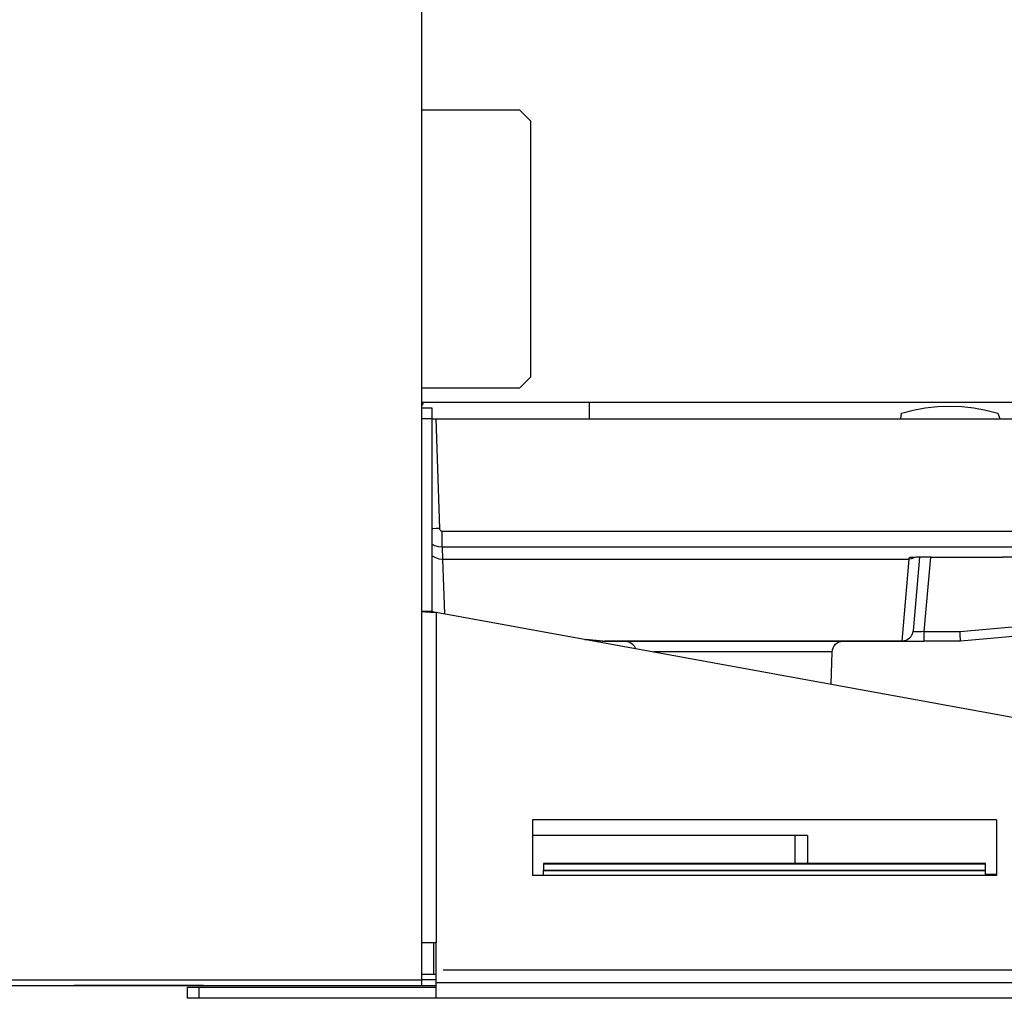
# Model space of a CAD drawing. Header units: millimetres. Extents: x 0 to 39025, y -31299 to 8400.
# Tile 92 of 256: x 17368 to 17546, y -29838 to -29661. Entities that reach past the tile are written whole.
import ezdxf

# ---------------------------------------------------------------- set-up
doc = ezdxf.new("R2010")
doc.units = ezdxf.units.MM
doc.header["$PDSIZE"] = -1
doc.layers.add('DIMENZIJE', color=4, linetype='Continuous')
doc.styles.add('SLDTEXTSTYLE6', font='txt')
doc.dimstyles.new('SLDDIMSTYLE0', dxfattribs={"dimtxt": 3, "dimasz": 3.414889, "dimexe": 0, "dimexo": 0.0625, "dimgap": 0.75, "dimtad": 1, "dimdec": 0, "dimlfac": 20, "dimrnd": 1e-09, "dimzin": 12, "dimdsep": 46, "dimtxsty": 'SLDTEXTSTYLE6', "dimsah": 1, "dimcen": 0.09, "dimadec": 0, "dimazin": 3, "dimtfac": 1, "dimtdec": 0, "dimtofl": 0, "dimtmove": 0, "dimatfit": 3, "dimfxl": 1, "dimfrac": 2, "dimtolj": 1, "dimtzin": 12, "dimarcsym": 0})

# ---------------------------------------------------------------- blocks, each defined once
blk = doc.blocks.new('*U57')
at = {"lineweight": 25}
for points in [[(498.4, 16.45), (498.4, 16.45), (498.4, 557.15), (498.4, 557.15)], [(516.1, 173.8), (516.1, 173.8), (498.4, 173.8), (498.4, 173.8)], [(518.1, 171.79), (518.1, 171.79), (516.1, 173.8), (516.1, 173.8)], [(518.1, 125.55), (518.1, 125.55), (518.1, 171.79), (518.1, 171.79)], [(516.1, 123.55), (516.1, 123.55), (518.1, 125.55), (518.1, 125.55)], [(498.4, 123.55), (498.4, 123.55), (516.1, 123.55), (516.1, 123.55)], [(498.4, 120.93), (498.4, 120.93), (653.15, 120.93), (653.15, 120.93)], [(498.4, 119.92), (498.4, 119.92), (500.2, 119.92), (500.2, 119.92)], [(498.6, 120.94), (498.6, 120.94), (498.6, 120.73), (498.6, 120.73)], [(500.2, 119.92), (500.2, 119.92), (500.2, 117.91), (500.2, 117.91)], [(528.65, 120.93), (528.65, 120.93), (528.65, 117.91), (528.65, 117.91)], [(500.2, 117.91), (500.2, 117.91), (498.4, 117.91), (498.4, 117.91)], [(500.2, 117.91), (500.2, 117.91), (500.2, 83.07), (500.2, 83.07)], [(500.9, 117.91), (500.9, 117.91), (501.58, 98.09), (501.58, 98.09)], [(500.9, 117.91), (500.9, 117.91), (644.5, 117.91), (644.5, 117.91)], [(502.67, 117.91), (502.67, 117.91), (503.4, 117.94), (503.4, 117.94)], [(503.4, 117.91), (503.4, 117.91), (503.4, 117.94), (503.4, 117.94)], [(585.11, 117.91), (585.11, 117.91), (585.21, 118.94), (585.21, 118.94)], [(602.63, 118.94), (602.63, 118.94), (603, 117.91), (603, 117.91)], [(502.09, 97.61), (502.09, 97.61), (643.32, 97.61), (643.32, 97.61)], [(643.32, 94.7), (643.32, 94.7), (502.09, 94.7), (502.09, 94.7)], [(502.09, 94.7), (502.09, 94.7), (502.16, 92.56), (502.16, 92.56)], [(586.6, 92.56), (586.6, 92.56), (586.62, 92.81), (586.62, 92.81)], [(586.96, 92.84), (586.96, 92.84), (586.62, 92.81), (586.62, 92.81)], [(588.46, 92.9), (588.46, 92.9), (587.3, 79.55), (587.3, 79.55)], [(590.45, 92.92), (590.45, 92.92), (589.27, 79.44), (589.27, 79.44)], [(590.62, 92.92), (590.62, 92.92), (603.47, 92.92), (603.47, 92.92)], [(590.62, 92.92), (590.62, 92.92), (603.47, 92.92), (603.47, 92.92)], [(590.62, 92.92), (590.62, 92.92), (590.62, 92.92), (590.62, 92.92)], [(603.47, 92.92), (603.47, 92.92), (603.47, 92.92), (603.47, 92.92)], [(502.16, 92.56), (502.16, 92.56), (586.6, 92.56), (586.6, 92.56)], [(502.16, 92.56), (502.16, 92.56), (502.16, 92.56), (502.16, 92.56)], [(502.16, 92.56), (502.16, 92.56), (502.51, 82.65), (502.51, 82.65)], [(585.31, 77.71), (585.31, 77.71), (586.6, 92.56), (586.6, 92.56)], [(586.6, 92.56), (586.6, 92.56), (586.6, 92.56), (586.6, 92.56)], [(500.2, 83.07), (500.2, 83.07), (498.4, 83.07), (498.4, 83.07)], [(501, 82.93), (501, 82.93), (501, 23.14), (501, 23.14)], [(501, 82.93), (501, 82.93), (652.65, 55.3), (652.65, 55.3)], [(595.81, 79.44), (595.81, 79.44), (608.65, 80.57), (608.65, 80.57)], [(589.27, 79.44), (589.27, 79.44), (595.81, 79.44), (595.81, 79.44)], [(608.82, 78.85), (608.82, 78.85), (595.9, 77.71), (595.9, 77.71)], [(527.92, 78.02), (527.92, 78.02), (531.45, 77.71), (531.45, 77.71)], [(531.15, 77.73), (531.15, 77.73), (528.1, 77.99), (528.1, 77.99)], [(531.45, 77.71), (531.45, 77.71), (585.31, 77.71), (585.31, 77.71)], [(531.45, 77.71), (531.45, 77.71), (531.45, 77.71), (531.45, 77.71)], [(585.31, 77.71), (585.31, 77.71), (531.45, 77.71), (531.45, 77.71)], [(585.31, 77.71), (585.31, 77.71), (585.31, 77.71), (585.31, 77.71)], [(595.9, 77.71), (595.9, 77.71), (589.27, 77.71), (589.27, 77.71)], [(572.5, 69.9), (572.5, 69.9), (572.65, 75.75), (572.65, 75.75)], [(602.4, 45.36), (602.4, 45.36), (518.4, 45.36), (518.4, 45.36)], [(518.4, 45.36), (518.4, 45.36), (518.4, 35.31), (518.4, 35.31)], [(602.4, 45.36), (602.4, 45.36), (602.4, 35.31), (602.4, 35.31)], [(565.9, 42.53), (565.9, 42.53), (518.4, 42.53), (518.4, 42.53)], [(565.9, 42.53), (565.9, 42.53), (565.9, 37.5), (565.9, 37.5)], [(568.2, 42.53), (568.2, 42.53), (568.2, 37.5), (568.2, 37.5)], [(600.4, 37.5), (600.4, 37.5), (520.4, 37.5), (520.4, 37.5)], [(600.4, 37.37), (600.4, 37.37), (520.4, 37.37), (520.4, 37.37)], [(520.4, 37.37), (520.4, 37.37), (520.4, 36.21), (520.4, 36.21)], [(600.4, 36.21), (600.4, 36.21), (520.4, 36.21), (520.4, 36.21)], [(520.4, 36.2), (520.4, 36.2), (600.4, 36.2), (600.4, 36.2)], [(520.4, 35.31), (520.4, 35.31), (520.4, 36.2), (520.4, 36.2)], [(600.4, 36.21), (600.4, 36.21), (600.4, 37.37), (600.4, 37.37)], [(600.4, 35.31), (600.4, 35.31), (600.4, 36.2), (600.4, 36.2)], [(602.4, 35.31), (602.4, 35.31), (518.4, 35.31), (518.4, 35.31)], [(602.4, 35.5), (602.4, 35.5), (600.4, 35.5), (600.4, 35.5)], [(500.5, 23.14), (500.5, 23.14), (500.5, 17.4), (500.5, 17.4)], [(501, 15.89), (501, 15.89), (501, 23.14), (501, 23.14)], [(2, 16.45), (2, 16.45), (498.4, 16.45), (498.4, 16.45)], [(501, 16.45), (501, 16.45), (498.4, 16.45), (498.4, 16.45)], [(501, 17.4), (501, 17.4), (500.5, 17.4), (500.5, 17.4)], [(2, 15.39), (2, 15.39), (498.4, 15.39), (498.4, 15.39)], [(64.16, 15.39), (64.16, 15.39), (492.6, 15.39), (492.6, 15.39)], [(456, 13.08), (456, 13.08), (456, 15.09), (456, 15.09)], [(456, 15.09), (456, 15.09), (458, 15.09), (458, 15.09)], [(458, 15.09), (458, 15.09), (458, 13.08), (458, 13.08)], [(458, 15.09), (458, 15.09), (501, 15.09), (501, 15.09)], [(492.6, 15.39), (492.6, 15.39), (495.1, 15.39), (495.1, 15.39)], [(498.4, 15.39), (498.4, 15.39), (501, 15.39), (501, 15.39)], [(652.65, 15.89), (652.65, 15.89), (501, 15.89), (501, 15.89)], [(458, 13.08), (458, 13.08), (456, 13.08), (456, 13.08)], [(501, 13.08), (501, 13.08), (458, 13.08), (458, 13.08)], [(652.65, 13.08), (652.65, 13.08), (501, 13.08), (501, 13.08)]]:
    blk.add_open_spline(points, degree=3, dxfattribs=at)
for points, knots in [([(498.4, 120.33), (498.4, 120.33), (498.45, 120.38), (498.45, 120.38), (498.45, 120.38), (498.52, 120.45), (498.52, 120.45), (498.52, 120.45), (498.56, 120.54), (498.56, 120.54), (498.56, 120.54), (498.59, 120.63), (498.59, 120.63), (498.59, 120.63), (498.6, 120.73), (498.6, 120.73)], [0, 0, 0, 0, 1, 1, 1, 2, 2, 2, 3, 3, 3, 4, 4, 4, 5, 5, 5, 5]), ([(585.21, 118.94), (585.21, 118.94), (587.34, 119.5), (587.34, 119.5), (587.34, 119.5), (589.52, 119.91), (589.52, 119.91), (589.52, 119.91), (591.71, 120.16), (591.71, 120.16), (591.71, 120.16), (593.92, 120.24), (593.92, 120.24), (593.92, 120.24), (596.13, 120.16), (596.13, 120.16), (596.13, 120.16), (598.32, 119.91), (598.32, 119.91), (598.32, 119.91), (600.5, 119.5), (600.5, 119.5), (600.5, 119.5), (602.63, 118.94), (602.63, 118.94)], [0, 0, 0, 0, 1, 1, 1, 2, 2, 2, 3, 3, 3, 4, 4, 4, 5, 5, 5, 6, 6, 6, 7, 7, 7, 8, 8, 8, 8]), ([(500.2, 117.91), (500.2, 117.91), (500.31, 117.91), (500.31, 117.91), (500.31, 117.91), (500.9, 117.91), (500.9, 117.91)], [0, 0, 0, 0, 1, 1, 1, 2, 2, 2, 2]), ([(594.33, 117.91), (594.33, 117.91), (594.57, 117.93), (594.57, 117.93), (594.57, 117.93), (595.5, 117.91), (595.5, 117.91)], [0, 0, 0, 0, 1, 1, 1, 2, 2, 2, 2]), ([(501.58, 98.09), (501.58, 98.09), (501.01, 98.08), (501.01, 98.08), (501.01, 98.08), (500.44, 98.06), (500.44, 98.06), (500.44, 98.06), (500.2, 98.06), (500.2, 98.06)], [0, 0, 0, 0, 1, 1, 1, 2, 2, 2, 3, 3, 3, 3]), ([(501.58, 98.09), (501.58, 98.09), (501.6, 98), (501.6, 98), (501.6, 98), (501.63, 97.91), (501.63, 97.91), (501.63, 97.91), (501.68, 97.82), (501.68, 97.82), (501.68, 97.82), (501.74, 97.75), (501.74, 97.75), (501.74, 97.75), (501.82, 97.69), (501.82, 97.69), (501.82, 97.69), (501.9, 97.65), (501.9, 97.65), (501.9, 97.65), (501.99, 97.62), (501.99, 97.62), (501.99, 97.62), (502.09, 97.61), (502.09, 97.61)], [0, 0, 0, 0, 1, 1, 1, 2, 2, 2, 3, 3, 3, 4, 4, 4, 5, 5, 5, 6, 6, 6, 7, 7, 7, 8, 8, 8, 8]), ([(502.09, 94.7), (502.09, 94.7), (502.09, 94.77), (502.09, 94.77), (502.09, 94.77), (502.09, 94.94), (502.09, 94.94), (502.09, 94.94), (502.09, 95.21), (502.09, 95.21), (502.09, 95.21), (502.09, 95.58), (502.09, 95.58), (502.09, 95.58), (502.09, 96.01), (502.09, 96.01), (502.09, 96.01), (502.09, 96.5), (502.09, 96.5), (502.09, 96.5), (502.09, 97.04), (502.09, 97.04), (502.09, 97.04), (502.09, 97.61), (502.09, 97.61)], [0, 0, 0, 0, 1, 1, 1, 2, 2, 2, 3, 3, 3, 4, 4, 4, 5, 5, 5, 6, 6, 6, 7, 7, 7, 8, 8, 8, 8]), ([(502.09, 94.7), (502.09, 94.7), (501.42, 94.77), (501.42, 94.77), (501.42, 94.77), (500.77, 94.96), (500.77, 94.96), (500.77, 94.96), (500.2, 95.26), (500.2, 95.26)], [0, 0, 0, 0, 1, 1, 1, 2, 2, 2, 3, 3, 3, 3]), ([(500.2, 93.16), (500.2, 93.16), (500.26, 93.13), (500.26, 93.13), (500.26, 93.13), (500.85, 92.82), (500.85, 92.82), (500.85, 92.82), (501.49, 92.63), (501.49, 92.63), (501.49, 92.63), (502.16, 92.56), (502.16, 92.56)], [0, 0, 0, 0, 1, 1, 1, 2, 2, 2, 3, 3, 3, 4, 4, 4, 4]), ([(587.69, 92.88), (587.69, 92.88), (587.65, 92.86), (587.65, 92.86), (587.65, 92.86), (587.32, 92.7), (587.32, 92.7), (587.32, 92.7), (586.97, 92.6), (586.97, 92.6), (586.97, 92.6), (586.6, 92.56), (586.6, 92.56)], [0, 0, 0, 0, 1, 1, 1, 2, 2, 2, 3, 3, 3, 4, 4, 4, 4]), ([(587.44, 92.87), (587.44, 92.87), (587.29, 92.87), (587.29, 92.87), (587.29, 92.87), (586.93, 92.85), (586.93, 92.85), (586.93, 92.85), (586.7, 92.83), (586.7, 92.83), (586.7, 92.83), (586.62, 92.81), (586.62, 92.81)], [0, 0, 0, 0, 1, 1, 1, 2, 2, 2, 3, 3, 3, 4, 4, 4, 4]), ([(586.95, 92.85), (586.95, 92.85), (586.98, 92.85), (586.98, 92.85), (586.98, 92.85), (587.15, 92.86), (587.15, 92.86), (587.15, 92.86), (587.52, 92.87), (587.52, 92.87)], [0, 0, 0, 0, 1, 1, 1, 2, 2, 2, 3, 3, 3, 3]), ([(590.62, 92.92), (590.62, 92.92), (589.84, 92.92), (589.84, 92.92), (589.84, 92.92), (589.09, 92.91), (589.09, 92.91), (589.09, 92.91), (588.4, 92.9), (588.4, 92.9), (588.4, 92.9), (587.8, 92.89), (587.8, 92.89), (587.8, 92.89), (587.44, 92.87), (587.44, 92.87)], [0, 0, 0, 0, 1, 1, 1, 2, 2, 2, 3, 3, 3, 4, 4, 4, 5, 5, 5, 5]), ([(606.73, 92.88), (606.73, 92.88), (606.41, 92.89), (606.41, 92.89), (606.41, 92.89), (605.78, 92.9), (605.78, 92.9), (605.78, 92.9), (605.07, 92.91), (605.07, 92.91), (605.07, 92.91), (604.28, 92.92), (604.28, 92.92), (604.28, 92.92), (603.47, 92.92), (603.47, 92.92)], [0, 0, 0, 0, 1, 1, 1, 2, 2, 2, 3, 3, 3, 4, 4, 4, 5, 5, 5, 5]), ([(498.4, 83.07), (498.4, 83.07), (498.42, 83.07), (498.42, 83.07), (498.42, 83.07), (498.67, 83.05), (498.67, 83.05), (498.67, 83.05), (499.02, 83.03), (499.02, 83.03), (499.02, 83.03), (499.45, 83.01), (499.45, 83.01), (499.45, 83.01), (499.93, 82.98), (499.93, 82.98), (499.93, 82.98), (500.46, 82.96), (500.46, 82.96), (500.46, 82.96), (501, 82.93), (501, 82.93)], [0, 0, 0, 0, 1, 1, 1, 2, 2, 2, 3, 3, 3, 4, 4, 4, 5, 5, 5, 6, 6, 6, 7, 7, 7, 7]), ([(500.2, 83.07), (500.2, 83.07), (500.22, 83.07), (500.22, 83.07), (500.22, 83.07), (500.27, 83.07), (500.27, 83.07), (500.27, 83.07), (500.34, 83.05), (500.34, 83.05), (500.34, 83.05), (500.43, 83.03), (500.43, 83.03), (500.43, 83.03), (500.55, 83.01), (500.55, 83.01), (500.55, 83.01), (500.7, 82.98), (500.7, 82.98), (500.7, 82.98), (500.84, 82.96), (500.84, 82.96), (500.84, 82.96), (501, 82.93), (501, 82.93)], [0, 0, 0, 0, 1, 1, 1, 2, 2, 2, 3, 3, 3, 4, 4, 4, 5, 5, 5, 6, 6, 6, 7, 7, 7, 8, 8, 8, 8]), ([(587.3, 79.55), (587.3, 79.55), (587.23, 79.18), (587.23, 79.18), (587.23, 79.18), (587.1, 78.83), (587.1, 78.83), (587.1, 78.83), (586.91, 78.51), (586.91, 78.51), (586.91, 78.51), (586.66, 78.24), (586.66, 78.24), (586.66, 78.24), (586.36, 78.02), (586.36, 78.02), (586.36, 78.02), (586.03, 77.85), (586.03, 77.85), (586.03, 77.85), (585.67, 77.75), (585.67, 77.75), (585.67, 77.75), (585.31, 77.71), (585.31, 77.71)], [0, 0, 0, 0, 1, 1, 1, 2, 2, 2, 3, 3, 3, 4, 4, 4, 5, 5, 5, 6, 6, 6, 7, 7, 7, 8, 8, 8, 8]), ([(587.3, 79.54), (587.3, 79.54), (587.23, 79.18), (587.23, 79.18), (587.23, 79.18), (587.1, 78.83), (587.1, 78.83), (587.1, 78.83), (586.91, 78.51), (586.91, 78.51), (586.91, 78.51), (586.66, 78.24), (586.66, 78.24), (586.66, 78.24), (586.36, 78.01), (586.36, 78.01), (586.36, 78.01), (586.03, 77.85), (586.03, 77.85), (586.03, 77.85), (585.67, 77.75), (585.67, 77.75), (585.67, 77.75), (585.31, 77.71), (585.31, 77.71)], [0, 0, 0, 0, 1, 1, 1, 2, 2, 2, 3, 3, 3, 4, 4, 4, 5, 5, 5, 6, 6, 6, 7, 7, 7, 8, 8, 8, 8]), ([(589.27, 79.44), (589.27, 79.44), (588.88, 79.41), (588.88, 79.41), (588.88, 79.41), (588.51, 79.39), (588.51, 79.39), (588.51, 79.39), (588.16, 79.39), (588.16, 79.39), (588.16, 79.39), (587.87, 79.4), (587.87, 79.4), (587.87, 79.4), (587.62, 79.42), (587.62, 79.42), (587.62, 79.42), (587.44, 79.45), (587.44, 79.45), (587.44, 79.45), (587.33, 79.49), (587.33, 79.49), (587.33, 79.49), (587.3, 79.54), (587.3, 79.54)], [0, 0, 0, 0, 1, 1, 1, 2, 2, 2, 3, 3, 3, 4, 4, 4, 5, 5, 5, 6, 6, 6, 7, 7, 7, 8, 8, 8, 8]), ([(589.27, 79.44), (589.27, 79.44), (589.27, 79.09), (589.27, 79.09), (589.27, 79.09), (589.27, 78.76), (589.27, 78.76), (589.27, 78.76), (589.27, 78.46), (589.27, 78.46), (589.27, 78.46), (589.27, 78.2), (589.27, 78.2), (589.27, 78.2), (589.27, 78), (589.27, 78), (589.27, 78), (589.27, 77.84), (589.27, 77.84), (589.27, 77.84), (589.27, 77.74), (589.27, 77.74), (589.27, 77.74), (589.27, 77.71), (589.27, 77.71)], [0, 0, 0, 0, 1, 1, 1, 2, 2, 2, 3, 3, 3, 4, 4, 4, 5, 5, 5, 6, 6, 6, 7, 7, 7, 8, 8, 8, 8]), ([(595.9, 77.71), (595.9, 77.71), (595.9, 77.74), (595.9, 77.74), (595.9, 77.74), (595.89, 77.84), (595.89, 77.84), (595.89, 77.84), (595.88, 78), (595.88, 78), (595.88, 78), (595.87, 78.2), (595.87, 78.2), (595.87, 78.2), (595.86, 78.46), (595.86, 78.46), (595.86, 78.46), (595.85, 78.76), (595.85, 78.76), (595.85, 78.76), (595.83, 79.09), (595.83, 79.09), (595.83, 79.09), (595.81, 79.44), (595.81, 79.44)], [0, 0, 0, 0, 1, 1, 1, 2, 2, 2, 3, 3, 3, 4, 4, 4, 5, 5, 5, 6, 6, 6, 7, 7, 7, 8, 8, 8, 8]), ([(531.15, 77.73), (531.15, 77.73), (531.18, 77.72), (531.18, 77.72), (531.18, 77.72), (531.22, 77.72), (531.22, 77.72), (531.22, 77.72), (531.26, 77.72), (531.26, 77.72), (531.26, 77.72), (531.3, 77.71), (531.3, 77.71), (531.3, 77.71), (531.34, 77.71), (531.34, 77.71), (531.34, 77.71), (531.37, 77.71), (531.37, 77.71), (531.37, 77.71), (531.42, 77.71), (531.42, 77.71), (531.42, 77.71), (531.45, 77.71), (531.45, 77.71)], [0, 0, 0, 0, 1, 1, 1, 2, 2, 2, 3, 3, 3, 4, 4, 4, 5, 5, 5, 6, 6, 6, 7, 7, 7, 8, 8, 8, 8]), ([(531.15, 77.73), (531.15, 77.73), (531.18, 77.72), (531.18, 77.72), (531.18, 77.72), (531.22, 77.72), (531.22, 77.72), (531.22, 77.72), (531.26, 77.71), (531.26, 77.71), (531.26, 77.71), (531.3, 77.71), (531.3, 77.71), (531.3, 77.71), (531.34, 77.71), (531.34, 77.71), (531.34, 77.71), (531.37, 77.71), (531.37, 77.71), (531.37, 77.71), (531.42, 77.71), (531.42, 77.71), (531.42, 77.71), (531.45, 77.71), (531.45, 77.71)], [0, 0, 0, 0, 1, 1, 1, 2, 2, 2, 3, 3, 3, 4, 4, 4, 5, 5, 5, 6, 6, 6, 7, 7, 7, 8, 8, 8, 8]), ([(535.15, 77.71), (535.15, 77.71), (535.54, 77.67), (535.54, 77.67), (535.54, 77.67), (535.9, 77.56), (535.9, 77.56), (535.9, 77.56), (536.25, 77.38), (536.25, 77.38), (536.25, 77.38), (536.54, 77.14), (536.54, 77.14), (536.54, 77.14), (536.8, 76.85), (536.8, 76.85), (536.8, 76.85), (536.98, 76.51), (536.98, 76.51), (536.98, 76.51), (537.04, 76.36), (537.04, 76.36)], [0, 0, 0, 0, 1, 1, 1, 2, 2, 2, 3, 3, 3, 4, 4, 4, 5, 5, 5, 6, 6, 6, 7, 7, 7, 7]), ([(572.65, 75.75), (572.65, 75.75), (572.7, 76.14), (572.7, 76.14), (572.7, 76.14), (572.82, 76.51), (572.82, 76.51), (572.82, 76.51), (573.01, 76.85), (573.01, 76.85), (573.01, 76.85), (573.25, 77.14), (573.25, 77.14), (573.25, 77.14), (573.55, 77.38), (573.55, 77.38), (573.55, 77.38), (573.9, 77.56), (573.9, 77.56), (573.9, 77.56), (574.26, 77.67), (574.26, 77.67), (574.26, 77.67), (574.65, 77.71), (574.65, 77.71)], [0, 0, 0, 0, 1, 1, 1, 2, 2, 2, 3, 3, 3, 4, 4, 4, 5, 5, 5, 6, 6, 6, 7, 7, 7, 8, 8, 8, 8]), ([(585.31, 77.71), (585.31, 77.71), (585.38, 77.71), (585.38, 77.71), (585.38, 77.71), (585.61, 77.71), (585.61, 77.71), (585.61, 77.71), (585.98, 77.71), (585.98, 77.71), (585.98, 77.71), (586.46, 77.71), (586.46, 77.71), (586.46, 77.71), (587.06, 77.71), (587.06, 77.71), (587.06, 77.71), (587.75, 77.71), (587.75, 77.71), (587.75, 77.71), (588.49, 77.71), (588.49, 77.71), (588.49, 77.71), (589.27, 77.71), (589.27, 77.71)], [0, 0, 0, 0, 1, 1, 1, 2, 2, 2, 3, 3, 3, 4, 4, 4, 5, 5, 5, 6, 6, 6, 7, 7, 7, 8, 8, 8, 8]), ([(554.9, 75.75), (554.9, 75.75), (552.38, 75.75), (552.38, 75.75), (552.38, 75.75), (549.9, 75.75), (549.9, 75.75), (549.9, 75.75), (547.53, 75.75), (547.53, 75.75), (547.53, 75.75), (545.31, 75.75), (545.31, 75.75), (545.31, 75.75), (543.28, 75.75), (543.28, 75.75), (543.28, 75.75), (541.49, 75.75), (541.49, 75.75), (541.49, 75.75), (540.38, 75.75), (540.38, 75.75)], [0, 0, 0, 0, 1, 1, 1, 2, 2, 2, 3, 3, 3, 4, 4, 4, 5, 5, 5, 6, 6, 6, 7, 7, 7, 7]), ([(572.65, 75.75), (572.65, 75.75), (572.47, 75.75), (572.47, 75.75), (572.47, 75.75), (571.93, 75.75), (571.93, 75.75), (571.93, 75.75), (571.05, 75.75), (571.05, 75.75), (571.05, 75.75), (569.83, 75.75), (569.83, 75.75), (569.83, 75.75), (568.32, 75.75), (568.32, 75.75), (568.32, 75.75), (566.52, 75.75), (566.52, 75.75), (566.52, 75.75), (564.5, 75.75), (564.5, 75.75), (564.5, 75.75), (562.28, 75.75), (562.28, 75.75), (562.28, 75.75), (559.9, 75.75), (559.9, 75.75), (559.9, 75.75), (557.43, 75.75), (557.43, 75.75), (557.43, 75.75), (554.9, 75.75), (554.9, 75.75)], [0, 0, 0, 0, 1, 1, 1, 2, 2, 2, 3, 3, 3, 4, 4, 4, 5, 5, 5, 6, 6, 6, 7, 7, 7, 8, 8, 8, 9, 9, 9, 10, 10, 10, 11, 11, 11, 11]), ([(568.2, 42.53), (568.2, 42.53), (568.15, 42.53), (568.15, 42.53), (568.15, 42.53), (568.03, 42.53), (568.03, 42.53), (568.03, 42.53), (567.81, 42.53), (567.81, 42.53), (567.81, 42.53), (567.53, 42.53), (567.53, 42.53), (567.53, 42.53), (567.18, 42.53), (567.18, 42.53), (567.18, 42.53), (566.78, 42.53), (566.78, 42.53), (566.78, 42.53), (566.35, 42.53), (566.35, 42.53), (566.35, 42.53), (565.9, 42.53), (565.9, 42.53)], [0, 0, 0, 0, 1, 1, 1, 2, 2, 2, 3, 3, 3, 4, 4, 4, 5, 5, 5, 6, 6, 6, 7, 7, 7, 8, 8, 8, 8]), ([(520.4, 37.5), (520.4, 37.5), (520.4, 37.5), (520.4, 37.5), (520.4, 37.5), (520.4, 37.46), (520.4, 37.46), (520.4, 37.46), (520.4, 37.37), (520.4, 37.37)], [0, 0, 0, 0, 1, 1, 1, 2, 2, 2, 3, 3, 3, 3]), ([(600.4, 37.37), (600.4, 37.37), (600.4, 37.46), (600.4, 37.46), (600.4, 37.46), (600.4, 37.5), (600.4, 37.5)], [0, 0, 0, 0, 1, 1, 1, 2, 2, 2, 2]), ([(501, 23.14), (501, 23.14), (500.46, 23.14), (500.46, 23.14), (500.46, 23.14), (499.93, 23.14), (499.93, 23.14), (499.93, 23.14), (499.45, 23.14), (499.45, 23.14), (499.45, 23.14), (499.02, 23.14), (499.02, 23.14), (499.02, 23.14), (498.67, 23.14), (498.67, 23.14), (498.67, 23.14), (498.42, 23.14), (498.42, 23.14), (498.42, 23.14), (498.4, 23.14), (498.4, 23.14)], [0, 0, 0, 0, 1, 1, 1, 2, 2, 2, 3, 3, 3, 4, 4, 4, 5, 5, 5, 6, 6, 6, 7, 7, 7, 7]), ([(500.5, 17.4), (500.5, 17.4), (500.05, 17.4), (500.05, 17.4), (500.05, 17.4), (499.62, 17.4), (499.62, 17.4), (499.62, 17.4), (499.22, 17.4), (499.22, 17.4), (499.22, 17.4), (498.88, 17.4), (498.88, 17.4), (498.88, 17.4), (498.59, 17.4), (498.59, 17.4), (498.59, 17.4), (498.4, 17.4), (498.4, 17.4)], [0, 0, 0, 0, 1, 1, 1, 2, 2, 2, 3, 3, 3, 4, 4, 4, 5, 5, 5, 6, 6, 6, 6]), ([(498.4, 15.39), (498.4, 15.39), (498.4, 15.48), (498.4, 15.48), (498.4, 15.48), (498.4, 15.7), (498.4, 15.7), (498.4, 15.7), (498.4, 16.04), (498.4, 16.04), (498.4, 16.04), (498.4, 16.45), (498.4, 16.45)], [0, 0, 0, 0, 1, 1, 1, 2, 2, 2, 3, 3, 3, 4, 4, 4, 4]), ([(458.85, 15.38), (458.85, 15.38), (458.67, 15.38), (458.67, 15.38), (458.67, 15.38), (458.13, 15.38), (458.13, 15.38), (458.13, 15.38), (457.24, 15.38), (457.24, 15.38), (457.24, 15.38), (456.03, 15.38), (456.03, 15.38), (456.03, 15.38), (454.53, 15.38), (454.53, 15.38), (454.53, 15.38), (452.77, 15.38), (452.77, 15.38), (452.77, 15.38), (450.8, 15.38), (450.8, 15.38), (450.8, 15.38), (448.66, 15.38), (448.66, 15.38), (448.66, 15.38), (446.41, 15.38), (446.41, 15.38), (446.41, 15.38), (444.1, 15.38), (444.1, 15.38), (444.1, 15.38), (441.8, 15.38), (441.8, 15.38), (441.8, 15.38), (439.55, 15.39), (439.55, 15.39), (439.55, 15.39), (437.41, 15.39), (437.41, 15.39), (437.41, 15.39), (435.48, 15.39), (435.48, 15.39)], [0, 0, 0, 0, 1, 1, 1, 2, 2, 2, 3, 3, 3, 4, 4, 4, 5, 5, 5, 6, 6, 6, 7, 7, 7, 8, 8, 8, 9, 9, 9, 10, 10, 10, 11, 11, 11, 12, 12, 12, 13, 13, 13, 14, 14, 14, 14]), ([(452.73, 15.39), (452.73, 15.39), (452.77, 15.39), (452.77, 15.39), (452.77, 15.39), (454.53, 15.39), (454.53, 15.39), (454.53, 15.39), (456.03, 15.39), (456.03, 15.39), (456.03, 15.39), (457.24, 15.38), (457.24, 15.38), (457.24, 15.38), (458.13, 15.38), (458.13, 15.38), (458.13, 15.38), (458.67, 15.38), (458.67, 15.38), (458.67, 15.38), (458.85, 15.38), (458.85, 15.38)], [0, 0, 0, 0, 1, 1, 1, 2, 2, 2, 3, 3, 3, 4, 4, 4, 5, 5, 5, 6, 6, 6, 7, 7, 7, 7]), ([(501, 13.08), (501, 13.08), (501, 13.14), (501, 13.14), (501, 13.14), (501, 13.3), (501, 13.3), (501, 13.3), (501, 13.55), (501, 13.55), (501, 13.55), (501, 13.91), (501, 13.91), (501, 13.91), (501, 14.33), (501, 14.33), (501, 14.33), (501, 14.82), (501, 14.82), (501, 14.82), (501, 15.35), (501, 15.35), (501, 15.35), (501, 15.89), (501, 15.89)], [0, 0, 0, 0, 1, 1, 1, 2, 2, 2, 3, 3, 3, 4, 4, 4, 5, 5, 5, 6, 6, 6, 7, 7, 7, 8, 8, 8, 8])]:
    blk.add_open_spline(points, degree=3, knots=knots, dxfattribs=at)
blk = doc.blocks.new('*D79')
at = {"layer": 'Defpoints', "color": 0, "transparency": 16777216}
for p in [(17490.78, -29422.71), (17443.38, -29833.3), (17894.27, -29833.3)]:
    blk.add_point(p, dxfattribs=at)
at = {"layer": 'DIMENZIJE', "color": 0, "lineweight": -2, "transparency": 16777216}
for p, q in [((17492.03, -29422.71), (17914.27, -29422.71)), ((17894.27, -29491.01), (17894.27, -29765)), ((17444.63, -29833.3), (17914.27, -29833.3))]:
    blk.add_line(p, q, dxfattribs=at)
at = {"layer": 'DIMENZIJE', "color": 0, "transparency": 16777216}
for points in [[(17882.88, -29491.01), (17905.65, -29491.01), (17894.27, -29422.71)], [(17882.88, -29765), (17905.65, -29765), (17894.27, -29833.3)]]:
    blk.add_solid(points, dxfattribs=at)
at = {"layer": 'DIMENZIJE', "color": 0, "transparency": 16777216, "insert": (17849.27, -29628.01), "char_height": 60, "attachment_point": 5, "rotation": 90, "style": 'SLDTEXTSTYLE6'}
blk.add_mtext('\\A1;411', dxfattribs=at)
blk = doc.blocks.new('*D80')
at = {"layer": 'Defpoints', "color": 0, "transparency": 16777216}
for p in [(17491.78, -29363.41), (18095.83, -29363.41), (17443.38, -29833.3)]:
    blk.add_point(p, dxfattribs=at)
at = {"layer": 'DIMENZIJE', "color": 0, "lineweight": -2, "transparency": 16777216}
for p, q in [((17493.03, -29363.41), (18115.83, -29363.41)), ((18095.83, -29765), (18095.83, -29431.71)), ((17444.63, -29833.3), (18115.83, -29833.3))]:
    blk.add_line(p, q, dxfattribs=at)
at = {"layer": 'DIMENZIJE', "color": 0, "transparency": 16777216}
for points in [[(18084.45, -29431.71), (18107.21, -29431.71), (18095.83, -29363.41)], [(18084.45, -29765), (18107.21, -29765), (18095.83, -29833.3)]]:
    blk.add_solid(points, dxfattribs=at)
at = {"layer": 'DIMENZIJE', "color": 0, "transparency": 16777216, "insert": (18049.97, -29598.36), "char_height": 60, "attachment_point": 5, "rotation": 90, "style": 'SLDTEXTSTYLE6'}
blk.add_mtext('\\A1;470', dxfattribs=at)

msp = doc.modelspace()

# ---------------------------------------------------------------- block references
at = {"color": 1}
msp.add_blockref('*U57', (16942.38, -29851.51), dxfattribs=at)

# ---------------------------------------------------------------- dimensions: what is measured, and where the dimension line sits
at = {"layer": 'DIMENZIJE'}
for base, p1, p2, picture, middle in [((18095.83, -29363.41), (17443.38, -29833.3), (17491.78, -29363.41), '*D80', (18049.97, -29598.36)), ((17894.27, -29833.3), (17490.78, -29422.71), (17443.38, -29833.3), '*D79', (17849.27, -29628.01))]:
    dim = msp.add_linear_dim(base=base, p1=p1, p2=p2, angle=90, dimstyle='SLDDIMSTYLE0', override={"dimscale": 20, "dimexe": 1, "dimlfac": 1, "dimdle": 1, "dimtofl": 1}, dxfattribs=at)
    dim.commit()
    dim.dimension.update_dxf_attribs({"geometry": picture, "text_midpoint": middle})

doc.saveas('drawing.dxf')
